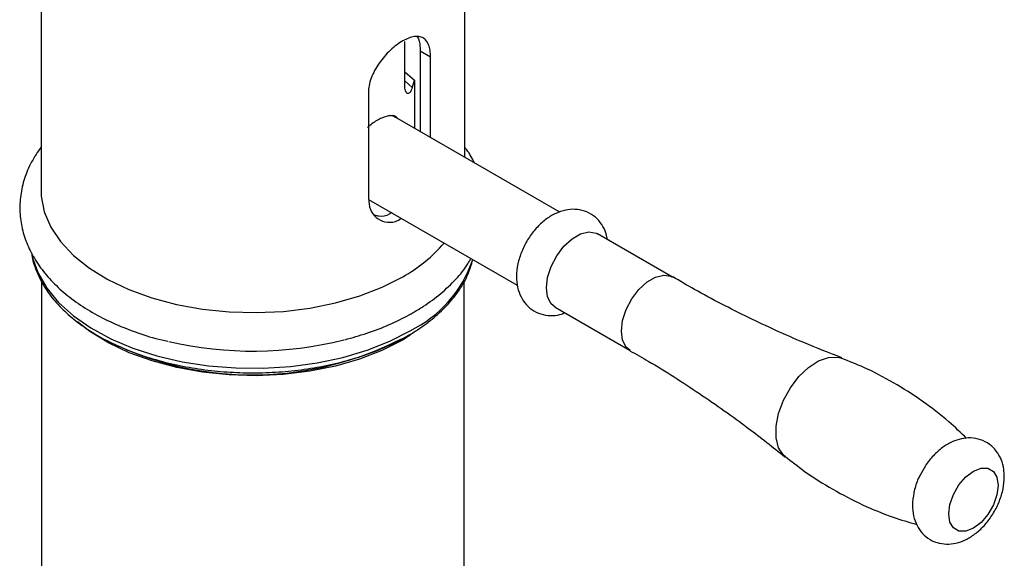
# Paper-space layout '_Isometric' of a CAD drawing. Header units: millimetres. Extents: x -169 to 71, y -17 to 263.
# Tile 3 of 16: x -22 to 71, y 34 to 85. Entities that reach past the tile are written whole.
import ezdxf

# ---------------------------------------------------------------- set-up
doc = ezdxf.new("R2010")
doc.units = ezdxf.units.MM

psp = doc.layouts.new('_Isometric')

# ---------------------------------------------------------------- linework, layer by layer
at = {"color": 7, "linetype": 'Continuous', "lineweight": 25}
for p, q in [((-20, 103.864), (-20, 68.616)), ((20, 71.751), (20, 103.864)), ((14.341, 78.577), (14.341, 82.664)), ((15.791, 81.764), (15.791, 74.18)), ((16.769, 81.2), (15.791, 81.764)), ((16.769, 73.616), (16.769, 81.2)), ((14.341, 79.811), (15.248, 79.021)), ((15.248, 79.021), (15.248, 74.494)), ((10.9, 77.812), (10.9, 67.85)), ((28.978, 66.568), (13.501, 75.502)), ((10.917, 67.757), (24.957, 59.652)), ((39.61, 60.43), (32.539, 64.512)), ((-19.95, 60.034), (-19.95, 17.617)), ((19.95, 17.617), (19.95, 60.052)), ((28.54, 57.584), (35.611, 53.501))]:
    psp.add_line(p, q, dxfattribs=at)
at = {"color": 8, "linetype": 'Continuous', "lineweight": 25}
psp.add_line((14.341, 78.94), (15.051, 78.322), dxfattribs=at)
at = {"color": 7, "linetype": 'Continuous', "lineweight": 25, "flags": 128}
for points in [[(12.975, 75.7), (13.3, 75.607), (13.447, 75.533)], [(-20, 68.616), (-19.977, 68.061), (-19.69, 66.59), (-19.08, 65.154), (-18.156, 63.773), (-16.934, 62.473), (-15.435, 61.273), (-13.682, 60.194), (-11.704, 59.253), (-9.534, 58.466), (-7.207, 57.846), (-4.762, 57.402), (-2.239, 57.142), (0.321, 57.071), (2.875, 57.19), (5.383, 57.496), (7.802, 57.984), (10.092, 58.648), (12.218, 59.475), (14.142, 60.452)], [(28.54, 57.584), (28.16, 57.908), (27.826, 58.561), (27.711, 59.415), (27.826, 60.401), (28.16, 61.44), (28.687, 62.447), (29.365, 63.34), (30.137, 64.048), (30.942, 64.513), (31.715, 64.697), (32.392, 64.585), (32.539, 64.512)], [(14.948, 55.002), (14.107, 54.485), (12.187, 53.51), (10.067, 52.686), (7.782, 52.024), (5.369, 51.537), (2.868, 51.231), (0.32, 51.113), (-2.234, 51.184), (-4.75, 51.443), (-7.189, 51.886), (-9.51, 52.505), (-11.675, 53.29), (-13.647, 54.228), (-15.396, 55.305), (-16.543, 56.192)], [(70.35, 40.76), (70.235, 39.861), (69.904, 38.919), (69.388, 38.025), (68.737, 37.266), (68.016, 36.718), (67.295, 36.434), (66.645, 36.441), (66.128, 36.739), (65.797, 37.299), (65.683, 38.066), (65.797, 38.964), (66.128, 39.907), (66.645, 40.801), (67.295, 41.559), (68.016, 42.107), (68.737, 42.392), (69.388, 42.385), (69.904, 42.087), (70.235, 41.527), (70.35, 40.76)]]:
    psp.add_lwpolyline(points, dxfattribs=at)
at = {"color": 8, "linetype": 'Continuous', "lineweight": 25, "flags": 128}
for points in [[(-20.794, 62.243), (-20.284, 60.797), (-19.463, 59.382), (-18.346, 58.036), (-16.951, 56.779), (-15.299, 55.631), (-13.416, 54.608), (-11.329, 53.727), (-9.07, 53.001), (-6.674, 52.441), (-4.176, 52.054), (-1.615, 51.848), (0.97, 51.825), (3.54, 51.986), (6.057, 52.327), (8.482, 52.845), (10.779, 53.531), (12.912, 54.374), (14.849, 55.363)], [(35.608, 53.503), (35.231, 53.826), (34.897, 54.479), (34.782, 55.333), (34.897, 56.319), (35.231, 57.358), (35.758, 58.365), (36.436, 59.258), (37.208, 59.966), (38.013, 60.431), (38.786, 60.615), (39.463, 60.503), (39.613, 60.428)], [(50.243, 43.476), (50.084, 43.62), (49.624, 44.32), (49.387, 45.252), (49.387, 46.354), (49.624, 47.56), (50.084, 48.792), (50.738, 49.973), (51.545, 51.03), (52.453, 51.895), (53.406, 52.514), (54.344, 52.849), (55.209, 52.879), (55.61, 52.772)]]:
    psp.add_lwpolyline(points, dxfattribs=at)
at = {"color": 7, "linetype": 'Continuous', "lineweight": 25}
for centre, radius, start, end in [((9.231, 80.333), 6.158, 340.93801, 347.70351), ((7.291, 72.829), 14.147, 298.96493, 319.49521), ((-0.053, 81.984), 30.789, 245.19642, 297.23183), ((-0.007, 88.576), 35.138, 256.96731, 284.1326)]:
    psp.add_arc(centre, radius, start, end, dxfattribs=at)
at = {"color": 8, "linetype": 'Continuous', "lineweight": 25}
psp.add_arc((9.807, 65.747), 11.544, 295.90061, 341.47186, dxfattribs=at)
at = {"color": 7, "linetype": 'Continuous', "lineweight": 25}
for points, knots in [([(16.769, 81.2), (16.769, 81.424), (16.754, 81.632), (16.695, 82.013), (16.649, 82.189), (16.531, 82.498), (16.458, 82.63), (16.282, 82.854), (16.179, 82.944), (15.949, 83.077), (15.822, 83.121), (15.538, 83.162), (15.385, 83.159), (15.061, 83.108), (14.887, 83.06), (14.523, 82.92), (14.336, 82.829), (13.953, 82.608), (13.754, 82.475), (13.362, 82.18), (13.167, 82.017), (12.783, 81.657), (12.595, 81.463), (12.241, 81.056), (12.072, 80.841), (11.759, 80.392), (11.618, 80.164), (11.368, 79.696), (11.258, 79.455), (11.082, 78.977), (11.015, 78.74), (10.924, 78.27), (10.9, 78.036), (10.9, 77.812)], [0, 0, 0, 0, 0.0625, 0.0625, 0.125, 0.125, 0.1875, 0.1875, 0.25, 0.25, 0.3125, 0.3125, 0.375, 0.375, 0.4375, 0.4375, 0.5, 0.5, 0.5625, 0.5625, 0.625, 0.625, 0.6875, 0.6875, 0.75, 0.75, 0.8125, 0.8125, 0.875, 0.875, 0.9375, 0.9375, 1, 1, 1, 1]), ([(15.494, 83.126), (15.511, 83.109), (15.692, 82.925), (15.769, 82.414), (15.786, 81.905), (15.791, 81.764)], [0, 0, 0, 0, 0.067979, 0.742977, 1, 1, 1, 1]), ([(15.051, 78.322), (15.02, 78.23), (14.986, 78.148), (14.914, 78.003), (14.876, 77.941), (14.797, 77.843), (14.757, 77.808), (14.677, 77.766), (14.636, 77.76), (14.56, 77.781), (14.525, 77.806), (14.461, 77.89), (14.433, 77.947), (14.388, 78.087), (14.37, 78.172), (14.347, 78.36), (14.341, 78.464), (14.341, 78.577)], [0, 0, 0, 0, 0.125, 0.125, 0.25, 0.25, 0.375, 0.375, 0.5, 0.5, 0.625, 0.625, 0.75, 0.75, 0.875, 0.875, 1, 1, 1, 1]), ([(13.656, 75.413), (13.637, 75.443), (13.497, 75.663), (13.018, 75.709), (12.209, 75.497), (11.417, 75.065), (10.961, 74.673), (10.83, 74.561)], [0, 0, 0, 0, 0.04412, 0.328549, 0.615368, 0.890333, 1, 1, 1, 1]), ([(-20, 72.691), (-20.314, 72.234), (-20.962, 71.291), (-21.598, 69.758), (-21.97, 68.161), (-22.038, 66.563), (-21.818, 64.992), (-21.32, 63.465), (-20.554, 61.995), (-19.526, 60.592), (-18.24, 59.27), (-16.71, 58.046), (-14.954, 56.939), (-13.001, 55.962), (-10.873, 55.144), (-9.198, 54.611), (-8.212, 54.404), (-8.017, 54.364)], [0, 0, 0, 0, 0.066968, 0.138041, 0.20745, 0.275467, 0.342802, 0.410118, 0.47819, 0.547571, 0.618391, 0.690392, 0.763125, 0.836171, 0.90921, 0.982126, 1, 1, 1, 1]), ([(20.909, 71.226), (20.699, 71.64), (20.444, 72.143), (20.066, 72.597), (20, 72.677)], [0, 0, 0, 0, 0.824463, 1, 1, 1, 1]), ([(10.9, 67.85), (10.938, 67.488), (11.016, 66.765), (11.606, 65.985), (12.444, 65.587), (13.31, 65.568), (13.832, 65.861), (14.019, 65.966)], [0, 0, 0, 0, 0.217097, 0.43408, 0.654021, 0.875991, 1, 1, 1, 1]), ([(13.121, 66.535), (13.041, 66.478), (12.647, 66.2), (12.046, 66.093), (11.622, 66.225), (11.489, 66.267)], [0, 0, 0, 0, 0.149082, 0.73244, 1, 1, 1, 1]), ([(33.463, 63.979), (33.404, 64.254), (33.28, 64.832), (32.827, 65.605), (32.163, 66.266), (31.327, 66.698), (30.406, 66.863), (29.488, 66.778), (28.579, 66.468), (27.682, 65.931), (26.829, 65.168), (26.073, 64.215), (25.466, 63.128), (25.045, 61.959), (24.852, 60.799), (24.899, 59.718), (25.167, 58.768), (25.644, 57.962), (26.324, 57.32), (27.166, 56.905), (28.086, 56.767), (28.859, 56.826), (29.296, 56.997), (29.45, 57.058)], [0, 0, 0, 0, 0.04195, 0.088061, 0.132824, 0.181009, 0.226627, 0.271665, 0.318636, 0.369164, 0.422939, 0.477695, 0.532581, 0.58818, 0.645263, 0.697511, 0.746246, 0.7922, 0.836914, 0.884846, 0.930333, 0.975431, 1, 1, 1, 1]), ([(-20.886, 62.726), (-20.88, 62.651), (-20.835, 62.084), (-20.478, 61.045), (-19.808, 59.637), (-18.844, 58.291), (-17.63, 57.02), (-16.169, 55.842), (-14.485, 54.775), (-12.601, 53.835), (-10.548, 53.033), (-8.352, 52.38), (-6.046, 51.884), (-3.66, 51.55), (-1.225, 51.382), (1.226, 51.382), (3.661, 51.55), (6.047, 51.884), (8.352, 52.38), (10.547, 53.033), (12.566, 53.821), (13.893, 54.479), (14.863, 55.029), (15.829, 55.623), (17.143, 56.593), (18.469, 57.855), (19.533, 59.212), (20.334, 60.62), (20.625, 61.596), (20.766, 62.071)], [0, 0, 0, 0, 0.005948, 0.044795, 0.083876, 0.123425, 0.163473, 0.203902, 0.244547, 0.285273, 0.325984, 0.366655, 0.407281, 0.44787, 0.488435, 0.52899, 0.569551, 0.610128, 0.650738, 0.691397, 0.73212, 0.770758, 0.777181, 0.798737, 0.839611, 0.880507, 0.921263, 0.961692, 1, 1, 1, 1]), ([(8.68, 54.518), (9.376, 54.71), (10.837, 55.114), (12.863, 55.908), (14.287, 56.603), (15.341, 57.196), (16.388, 57.84), (17.777, 58.861), (19.17, 60.203), (20.112, 61.315), (20.486, 62.008), (20.579, 62.179)], [0, 0, 0, 0, 0.130899, 0.2747274, 0.4113048, 0.4422982, 0.5190791, 0.6639346, 0.8088281, 0.9527169, 1, 1, 1, 1]), ([(55.607, 52.806), (54.403, 53.272), (51.424, 54.424), (46.775, 56.59), (42.643, 58.675), (40.311, 60.056), (39.628, 60.46)], [0, 0, 0, 0, 0.219633, 0.543039, 0.866276, 1, 1, 1, 1]), ([(35.595, 53.473), (36.173, 53.15), (38.418, 51.894), (42.166, 49.454), (46.484, 46.449), (49.089, 44.367), (50.222, 43.462)], [0, 0, 0, 0, 0.111695, 0.433395, 0.753588, 1, 1, 1, 1]), ([(67.374, 45.203), (66.829, 45.729), (65.523, 46.991), (63.208, 48.754), (60.514, 50.474), (57.963, 51.822), (56.288, 52.477), (55.591, 52.749)], [0, 0, 0, 0, 0.162856, 0.390554, 0.616741, 0.840619, 1, 1, 1, 1]), ([(70.935, 41.576), (70.926, 41.805), (70.904, 42.368), (70.676, 43.204), (70.217, 44.022), (69.549, 44.682), (68.715, 45.115), (67.793, 45.279), (66.875, 45.195), (65.966, 44.885), (65.069, 44.348), (64.22, 43.584), (63.493, 42.691), (63.147, 42.025), (62.99, 41.722)], [0, 0, 0, 0, 0.0593968, 0.1464848, 0.2282676, 0.3076599, 0.3931205, 0.4740281, 0.553909, 0.6372165, 0.7268327, 0.8222088, 0.9193238, 1, 1, 1, 1]), ([(50.26, 43.502), (50.848, 43.031), (52.264, 41.896), (54.713, 40.363), (57.523, 38.906), (60.186, 37.794), (61.92, 37.288), (62.668, 37.07)], [0, 0, 0, 0, 0.160628, 0.387121, 0.611301, 0.832432, 1, 1, 1, 1]), ([(62.99, 41.722), (62.955, 41.661), (62.714, 41.239), (62.443, 40.371), (62.237, 39.217), (62.287, 38.134), (62.555, 37.185), (63.031, 36.379), (63.711, 35.736), (64.553, 35.323), (65.474, 35.178), (66.392, 35.278), (67.3, 35.603), (68.195, 36.156), (69.043, 36.934), (69.79, 37.899), (70.386, 38.993), (70.782, 40.136), (70.925, 41.007), (70.934, 41.474), (70.935, 41.576)], [0, 0, 0, 0, 0.011223, 0.077611, 0.145772, 0.20816, 0.266353, 0.321224, 0.374615, 0.431849, 0.486163, 0.540014, 0.596348, 0.656995, 0.721391, 0.786782, 0.852348, 0.918815, 0.982307, 1, 1, 1, 1])]:
    psp.add_open_spline(points, degree=3, knots=knots, dxfattribs=at)

doc.saveas('drawing.dxf')
